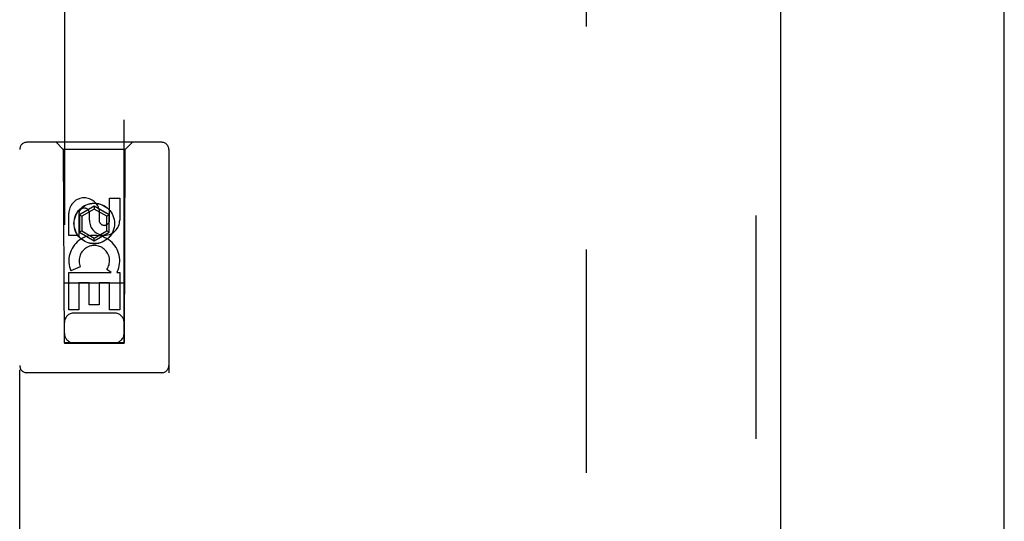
# Model space of a CAD drawing. Header units: inches. Extents: x 0 to 170, y 0 to 110.
# Tile 8 of 18: x 73.84 to 77.97, y 43.01 to 45.11. Entities that reach past the tile are written whole.
import ezdxf

# ---------------------------------------------------------------- set-up
doc = ezdxf.new("R2010")
doc.units = ezdxf.units.IN
doc.header["$LTSCALE"] = 9.35
doc.header["$MEASUREMENT"] = 0
doc.linetypes.add('HIDDEN', pattern=[0.2, 0.1, -0.1])
doc.layers.get('0').update_dxf_attribs({"linetype": 'CONTINUOUS'})
doc.layers.add('DEFAULT_2', color=8, linetype='HIDDEN')
doc.layers.add('DOOR_ASSEMBLY', color=7, linetype='CONTINUOUS')

msp = doc.modelspace()

# ---------------------------------------------------------------- linework, layer by layer
at = {"color": 3, "linetype": 'Continuous'}
msp.add_line((77.965, 9.6865), (77.965, 69.4785), dxfattribs=at)
at = {"layer": 'DEFAULT_2', "color": 8, "linetype": 'HIDDEN'}
msp.add_line((76.215, 17.0305), (76.215, 66.1345), dxfattribs=at)
at = {"layer": 'DOOR_ASSEMBLY', "color": 8, "linetype": 'HIDDEN'}
for p, q in [((76.9235, 66.7285), (76.9235, 16.4365)), ((74.0275, 65.755), (74.0275, 43.7535)), ((74.2775, 43.7535), (74.2775, 65.755)), ((74.435, 44.595), (73.87, 44.595)), ((74.0225, 44.565), (73.9925, 44.595)), ((74.2825, 44.565), (74.3125, 44.595)), ((73.84, 42.7075), (73.84, 44.565)), ((74.2825, 44.565), (74.0225, 44.565)), ((74.0225, 44.565), (74.026, 43.755)), ((74.279, 43.755), (74.2825, 44.565)), ((74.465, 44.565), (74.465, 42.7075)), ((74.2167, 44.3616), (74.2591, 44.3616)), ((74.2167, 44.2691), (74.2167, 44.3616)), ((74.2591, 44.3616), (74.2591, 44.2691)), ((74.1525, 44.3269), (74.09, 44.2908)), ((74.1525, 44.3153), (74.1, 44.285)), ((74.1525, 44.3269), (74.1525, 44.3153)), ((74.215, 44.2908), (74.1525, 44.3269)), ((74.205, 44.285), (74.1525, 44.3153)), ((74.1731, 44.3115), (74.1731, 44.2652)), ((74.0459, 44.2053), (74.0459, 44.2977)), ((74.0883, 44.2977), (74.0883, 44.2053)), ((74.09, 44.2908), (74.09, 44.2186)), ((74.09, 44.2908), (74.1, 44.285)), ((74.1, 44.285), (74.1, 44.2244)), ((74.1322, 44.2691), (74.1322, 44.2977)), ((74.215, 44.2908), (74.205, 44.285)), ((74.205, 44.2244), (74.205, 44.285)), ((74.215, 44.2186), (74.215, 44.2908)), ((74.09, 44.2186), (74.1, 44.2244)), ((74.1, 44.2244), (74.1525, 44.1941)), ((74.1525, 44.1941), (74.205, 44.2244)), ((74.215, 44.2186), (74.205, 44.2244)), ((74.0883, 44.2053), (74.0459, 44.2053)), ((74.09, 44.2186), (74.1525, 44.1825)), ((74.1525, 44.1825), (74.215, 44.2186)), ((74.1525, 44.1825), (74.1525, 44.1941)), ((74.094, 44.0734), (74.0549, 44.0565)), ((74.2235, 44.049), (74.2049, 44.062)), ((74.0459, 44.049), (74.2235, 44.049)), ((74.0459, 43.8929), (74.0459, 44.049)), ((74.2486, 44.0525), (74.2468, 44.049)), ((74.2468, 44.049), (74.2591, 44.049)), ((74.2591, 44.049), (74.2591, 43.8929)), ((74.2801, 44.005), (74.0249, 44.005)), ((74.1308, 44.0064), (74.0883, 44.0064)), ((74.0883, 44.0064), (74.0883, 43.8929)), ((74.1308, 43.9142), (74.1308, 44.0064)), ((74.2167, 44.0064), (74.1732, 44.0064)), ((74.1732, 44.0064), (74.1732, 43.9142)), ((74.2167, 43.8929), (74.2167, 44.0064)), ((74.0883, 43.8929), (74.0459, 43.8929)), ((74.1732, 43.9142), (74.1308, 43.9142)), ((74.2591, 43.8929), (74.2167, 43.8929)), ((74.2375, 43.88), (74.0675, 43.88)), ((74.026, 43.755), (74.279, 43.755)), ((74.0275, 43.7561), (74.2775, 43.7561)), ((74.0275, 43.7535), (74.2775, 43.7535)), ((74.435, 43.63), (73.87, 43.63))]:
    msp.add_line(p, q, dxfattribs=at)
at = {"layer": 'DOOR_ASSEMBLY', "color": 3, "linetype": 'Continuous'}
msp.add_line((77.0275, 66.7285), (77.0275, 16.4365), dxfattribs=at)
at = {"layer": 'DOOR_ASSEMBLY', "color": 8, "linetype": 'HIDDEN'}
for radius in [0.085, 0.0845]:
    msp.add_circle((74.1525, 44.255), radius, dxfattribs=at)
for centre, radius, start, end in [((73.87, 44.565), 0.03, 90, 180), ((74.435, 44.565), 0.03, 0, 90), ((74.1103, 44.2978), 0.0644, 12.2995, 180.0775), ((74.1103, 44.2977), 0.0219, 359.9011, 180), ((74.1956, 44.2691), 0.0635, 180, 360), ((74.1947, 44.2691), 0.0219, 190.307, 360), ((74.1526, 44.0988), 0.1065, 334.2636, 203.4027), ((74.1526, 44.0988), 0.0639, 324.8895, 203.4026), ((74.0675, 43.84), 0.04, 90, 180), ((74.2375, 43.84), 0.04, 0, 90), ((74.0675, 43.795), 0.04, 180, 270), ((74.2375, 43.795), 0.04, 270, 360), ((73.87, 43.66), 0.03, 180, 270), ((74.435, 43.66), 0.03, 270, 360)]:
    msp.add_arc(centre, radius, start, end, dxfattribs=at)

doc.saveas('drawing.dxf')
